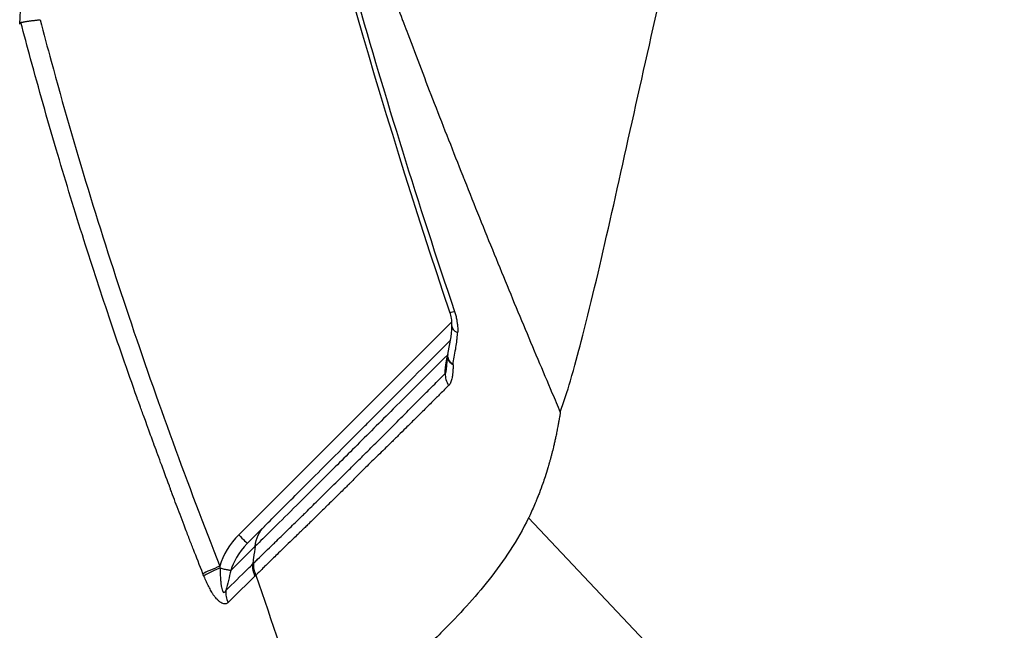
# Model space of a CAD drawing. Header units: millimetres. Extents: x 0 to 7374, y 0 to 4200.
# Tile 50 of 256: x 628 to 651, y 2001 to 2015. Entities that reach past the tile are written whole.
import ezdxf

# ---------------------------------------------------------------- set-up
doc = ezdxf.new("R2010")
doc.units = ezdxf.units.MM
doc.header["$LTSCALE"] = 0.2

# ---------------------------------------------------------------- blocks, each defined once
blk = doc.blocks.new('A$Ccc13c451')
for p, q in [((-328.332, 1101.099), (-328.332, 1101.099)), ((-333.337, 1096.094), (-328.433, 1100.998)), ((-332.746, 1096.29), (-332.852, 1096.184)), ((-326.664, 1096.488), (-315.718, 1084.865)), ((-332.852, 1096.184), (-333.139, 1095.897)), ((-332.957, 1095.833), (-333.517, 1095.277)), ((-333.018, 1095.418), (-332.995, 1095.44)), ((-332.94, 1095.166), (-332.963, 1095.144))]:
    blk.add_line(p, q)
blk.add_arc((-328.035, 1100.147), 0.5, 169.8719, 175.0961)
for centre, major_axis, ratio, start_param, end_param in [((-338.173, 1107.104), (-0.177, 0.778), 0.163384, 6.274949, 6.547147), ((-328.005, 1101.376), (-0.474, -0.16), 0.062532, 6.264353, 6.954382), ((-327.931, 1100.89), (-0.5, 0.006), 0.4325, 6.263908, 7.01948), ((-328.141, 1099.677), (0.353, -0.354), 0.763332, 3.770852, 4.399884), ((-332.457, 1095.83), (-0.16, -0.605), 0.787768, 4.075393, 4.083236), ((-332.02, 1095.067), (-1.768, -0.413), 0.877622, 5.328301, 5.831353), ((-333.351, 1096.109), (0.212, -0.212), 0.000053, 4.780088, 6.221122), ((-332.559, 1095.294), (-0.351, 0.356), 0.840169, 0.607766, 1.210044), ((-332.537, 1095.316), (0.349, -0.358), 0.838626, 3.754115, 4.357043), ((-333.743, 1095.348), (0.465, 0.183), 0.063998, 1.598609, 2.655993), ((-334.136, 1095.17), (0.082, -0.202), 0.052222, 4.762346, 4.891059), ((-332.628, 1095.327), (-0.112, 1.367), 0.829871, 1.469584, 1.498559), ((-304.297, 834.669), (-142.618, -692.011), 0.122858, 4.351717, 4.352442), ((-333.172, 1094.688), (-0.352, 0.355), 0.855104, 0.600107, 1.197217)]:
    blk.add_ellipse(centre, major_axis=major_axis, ratio=ratio, start_param=start_param, end_param=end_param)
for points, knots in [([(-325.935, 1098.918), (-325.853, 1099.155), (-325.776, 1099.395), (-325.61, 1099.952), (-325.52, 1100.291), (-325.045, 1102.121), (-324.63, 1104.035), (-323.689, 1108.258), (-323.189, 1110.419), (-321.674, 1117.071), (-320.602, 1121.713), (-318.885, 1129.199), (-318.271, 1131.9), (-317.448, 1135.477), (-317.251, 1136.33), (-316.647, 1138.946), (-316.237, 1140.72), (-315.407, 1144.337), (-314.987, 1146.175), (-314.465, 1148.469), (-314.361, 1148.926), (-314.051, 1150.287), (-313.85, 1151.178), (-313.24, 1153.85), (-312.826, 1155.639), (-312.316, 1157.873), (-312.212, 1158.33), (-311.888, 1159.747), (-311.664, 1160.725), (-311.222, 1162.66), (-311.005, 1163.612), (-310.712, 1164.893), (-310.633, 1165.238), (-310.495, 1165.842), (-310.433, 1166.11), (-309.968, 1168.144), (-309.576, 1169.869), (-308.513, 1174.516), (-307.854, 1177.359), (-306.58, 1182.905), (-305.978, 1185.58), (-305.195, 1188.984), (-304.964, 1189.981), (-304.654, 1191.329), (-304.562, 1191.73), (-304.141, 1193.566), (-303.839, 1194.857), (-303.395, 1196.798), (-303.23, 1197.537), (-302.871, 1199.114), (-302.696, 1199.849), (-302.474, 1200.823), (-302.431, 1201.065), (-302.422, 1201.072)], [0.000028, 0.000028, 0.000028, 0.000028, 0.094305, 0.094305, 0.214535, 0.214535, 0.967793, 0.967793, 1.69047, 1.69047, 3.128167, 3.128167, 3.949545, 3.949545, 4.206652, 4.206652, 4.738739, 4.738739, 5.291947, 5.291947, 5.430727, 5.430727, 5.707631, 5.707631, 6.282241, 6.282241, 6.427689, 6.427689, 6.766127, 6.766127, 7.099376, 7.099376, 7.223437, 7.223437, 7.319112, 7.319112, 7.934551, 7.934551, 9.024941, 9.024941, 10.236224, 10.236224, 10.77586, 10.77586, 11.0135, 11.0135, 11.919346, 11.919346, 12.597116, 12.597116, 13.609698, 13.609698, 14.62284, 14.62284, 14.62284, 14.62284]), ([(-342.125, 1096.551), (-342.381, 1108.394), (-341.274, 1120.343), (-337.047, 1140.539), (-334.51, 1149.018), (-331.289, 1157.195)], [0, 0, 0, 0, 3.553813, 3.553813, 6.19026, 6.19026, 6.19026, 6.19026]), ([(-338.377, 1107.847), (-338.337, 1108.674), (-338.291, 1109.506), (-338.224, 1110.576), (-338.209, 1110.81), (-338.175, 1111.331), (-338.155, 1111.623), (-338.114, 1112.206), (-338.092, 1112.498), (-338.048, 1113.079), (-338.026, 1113.368), (-337.985, 1113.869), (-337.968, 1114.081), (-337.884, 1115.067), (-337.813, 1115.85), (-337.659, 1117.413), (-337.577, 1118.192), (-337.424, 1119.553), (-337.355, 1120.132), (-337.283, 1120.714)], [0, 0, 0, 0, 0.1955465, 0.1955465, 0.25, 0.25, 0.316968, 0.316968, 0.3833827, 0.3833827, 0.4499001, 0.4499001, 0.5, 0.5, 0.6857805, 0.6857805, 0.8673331, 0.8673331, 1, 1, 1, 1]), ([(-332.79, 1116.91), (-332.566, 1116.256), (-332.337, 1115.594), (-332.103, 1114.926), (-332.073, 1114.841), (-332.043, 1114.755), (-332.013, 1114.669), (-331.947, 1114.48), (-331.879, 1114.288), (-331.811, 1114.095), (-331.744, 1113.905), (-331.677, 1113.715), (-331.61, 1113.524), (-331.54, 1113.329), (-331.471, 1113.134), (-331.403, 1112.942), (-331.334, 1112.75), (-331.266, 1112.56), (-331.2, 1112.374), (-331.184, 1112.328), (-331.167, 1112.283), (-331.151, 1112.237), (-331.071, 1112.013), (-330.99, 1111.79), (-330.909, 1111.566), (-330.898, 1111.536), (-330.888, 1111.506), (-330.877, 1111.476), (-330.825, 1111.333), (-330.773, 1111.19), (-330.721, 1111.047), (-330.684, 1110.946), (-330.647, 1110.844), (-330.61, 1110.741), (-330.573, 1110.642), (-330.537, 1110.541), (-330.5, 1110.441), (-330.467, 1110.352), (-330.435, 1110.263), (-330.402, 1110.174), (-330.398, 1110.163), (-330.394, 1110.152), (-330.39, 1110.141), (-330.357, 1110.051), (-330.323, 1109.961), (-330.291, 1109.872), (-330.255, 1109.776), (-330.219, 1109.678), (-330.183, 1109.581), (-330.117, 1109.403), (-330.051, 1109.226), (-329.984, 1109.046), (-329.918, 1108.868), (-329.851, 1108.688), (-329.782, 1108.505), (-329.714, 1108.325), (-329.645, 1108.142), (-329.574, 1107.953), (-329.562, 1107.921), (-329.549, 1107.888), (-329.537, 1107.856), (-329.507, 1107.778), (-329.478, 1107.699), (-329.448, 1107.621), (-329.243, 1107.082), (-329.039, 1106.549), (-328.836, 1106.025), (-328.616, 1105.459), (-328.398, 1104.903), (-328.181, 1104.356), (-328.168, 1104.323), (-328.154, 1104.289), (-328.141, 1104.256), (-327.912, 1103.678), (-327.683, 1103.111), (-327.457, 1102.555), (-327.231, 1102), (-327.007, 1101.456), (-326.785, 1100.924), (-326.563, 1100.392), (-326.344, 1099.873), (-326.127, 1099.365), (-326.063, 1099.215), (-325.999, 1099.066), (-325.935, 1098.918)], [0, 0, 0, 0, 0.1107752, 0.1107752, 0.1107752, 0.125, 0.125, 0.125, 0.15625, 0.15625, 0.15625, 0.1869414, 0.1869414, 0.1869414, 0.2184707, 0.2184707, 0.2184707, 0.25, 0.25, 0.25, 0.2577817, 0.2577817, 0.2577817, 0.2958285, 0.2958285, 0.2958285, 0.3009157, 0.3009157, 0.3009157, 0.325065, 0.325065, 0.325065, 0.3419962, 0.3419962, 0.3419962, 0.3584981, 0.3584981, 0.3584981, 0.3731518, 0.3731518, 0.3731518, 0.375, 0.375, 0.375, 0.3899235, 0.3899235, 0.3899235, 0.40625, 0.40625, 0.40625, 0.4361806, 0.4361806, 0.4361806, 0.4659035, 0.4659035, 0.4659035, 0.495007, 0.495007, 0.495007, 0.5, 0.5, 0.5, 0.5119565, 0.5119565, 0.5119565, 0.5947103, 0.5947103, 0.5947103, 0.6838596, 0.6838596, 0.6838596, 0.6892749, 0.6892749, 0.6892749, 0.7836562, 0.7836562, 0.7836562, 0.8779458, 0.8779458, 0.8779458, 0.9721256, 0.9721256, 0.9721256, 0.9999872, 0.9999872, 0.9999872, 0.9999872]), ([(-332.544, 1115.902), (-332.404, 1115.292), (-332.258, 1114.679), (-332.031, 1113.752), (-331.955, 1113.442), (-331.799, 1112.821), (-331.726, 1112.537), (-331.463, 1111.516), (-331.291, 1110.867), (-331.039, 1109.94), (-330.956, 1109.639), (-330.791, 1109.053), (-330.723, 1108.81), (-329.966, 1106.157), (-329.214, 1103.735), (-328.37, 1101.233)], [0, 0, 0, 0, 0.125, 0.125, 0.1875, 0.1875, 0.25, 0.25, 0.375, 0.375, 0.4375, 0.4375, 0.5, 0.5, 1, 1, 1, 1]), ([(-338.349, 1107.883), (-338.345, 1107.884), (-338.341, 1107.885), (-338.335, 1107.886), (-338.33, 1107.887), (-338.325, 1107.888), (-338.319, 1107.89), (-338.313, 1107.891), (-338.306, 1107.892), (-338.3, 1107.893), (-338.293, 1107.894), (-338.286, 1107.896), (-338.278, 1107.897), (-338.27, 1107.898), (-338.262, 1107.9), (-338.254, 1107.901), (-338.246, 1107.903), (-338.238, 1107.904), (-338.229, 1107.905), (-338.222, 1107.906), (-338.215, 1107.907), (-338.209, 1107.909), (-338.207, 1107.909), (-338.205, 1107.909), (-338.203, 1107.909), (-338.194, 1107.911), (-338.185, 1107.912), (-338.176, 1107.913), (-338.169, 1107.914), (-338.16, 1107.916), (-338.15, 1107.917), (-338.142, 1107.918), (-338.133, 1107.919), (-338.124, 1107.92), (-338.115, 1107.921), (-338.106, 1107.923), (-338.096, 1107.924), (-338.086, 1107.925), (-338.076, 1107.926), (-338.066, 1107.928), (-338.056, 1107.929), (-338.046, 1107.93), (-338.036, 1107.931), (-338.026, 1107.933), (-338.015, 1107.934), (-338.005, 1107.935), (-337.995, 1107.936), (-337.985, 1107.938), (-337.975, 1107.939), (-337.965, 1107.94), (-337.955, 1107.941), (-337.947, 1107.942), (-337.936, 1107.943), (-337.926, 1107.944), (-337.919, 1107.945), (-337.915, 1107.945), (-337.911, 1107.946), (-337.908, 1107.946)], [0.0001161, 0.0001161, 0.0001161, 0.0001161, 0.0637803, 0.0637803, 0.0637803, 0.1249809, 0.1249809, 0.1249809, 0.1847301, 0.1847301, 0.1847301, 0.2438088, 0.2438088, 0.2438088, 0.3029205, 0.3029205, 0.3029205, 0.3636494, 0.3636494, 0.3636494, 0.4124671, 0.4124671, 0.4124671, 0.4263054, 0.4263054, 0.4263054, 0.4942237, 0.4942237, 0.4942237, 0.5564796, 0.5564796, 0.5564796, 0.6056749, 0.6056749, 0.6056749, 0.6521932, 0.6521932, 0.6521932, 0.6976489, 0.6976489, 0.6976489, 0.743411, 0.743411, 0.743411, 0.7902882, 0.7902882, 0.7902882, 0.8393875, 0.8393875, 0.8393875, 0.8925152, 0.8925152, 0.8925152, 0.9601509, 0.9601509, 0.9601509, 0.9999998, 0.9999998, 0.9999998, 0.9999998]), ([(-335.676, 1099.246), (-335.898, 1099.872), (-336.112, 1100.491), (-336.532, 1101.741), (-336.738, 1102.371), (-337.145, 1103.659), (-337.345, 1104.316), (-337.743, 1105.666), (-337.939, 1106.358), (-338.202, 1107.324), (-338.276, 1107.604), (-338.349, 1107.883)], [0.0000052, 0.0000052, 0.0000052, 0.0000052, 0.2077675, 0.2077675, 0.4233841, 0.4233841, 0.6525934, 0.6525934, 0.8989914, 0.8989914, 0.9998918, 0.9998918, 0.9998918, 0.9998918]), ([(-337.908, 1107.946), (-337.825, 1107.627), (-337.74, 1107.308), (-337.653, 1106.99), (-337.117, 1105.019), (-336.519, 1103.064), (-335.869, 1101.127), (-335.22, 1099.191), (-334.517, 1097.272), (-333.768, 1095.373)], [0, 0, 0, 0, 0.0747008, 0.0747008, 0.0747008, 0.5373845, 0.5373845, 0.5373845, 1, 1, 1, 1]), ([(-328.43, 1100.9), (-328.428, 1100.954), (-328.432, 1101.015), (-328.449, 1101.124), (-328.46, 1101.171), (-328.476, 1101.218)], [0, 0, 0, 0, 0.02040901, 0.02040901, 0.03536084, 0.03536084, 0.03536084, 0.03536084]), ([(-328.37, 1101.233), (-328.36, 1101.202), (-328.35, 1101.172), (-328.342, 1101.141), (-328.334, 1101.107), (-328.326, 1101.073), (-328.32, 1101.04), (-328.315, 1101.011), (-328.311, 1100.983), (-328.307, 1100.955), (-328.305, 1100.942), (-328.304, 1100.929), (-328.302, 1100.915), (-328.299, 1100.876), (-328.296, 1100.837), (-328.295, 1100.799), (-328.295, 1100.781), (-328.295, 1100.763), (-328.302, 1100.749)], [0.0000003, 0.0000003, 0.0000003, 0.0000003, 0.1880666, 0.1880666, 0.1880666, 0.3913247, 0.3913247, 0.3913247, 0.5622025, 0.5622025, 0.5622025, 0.6445029, 0.6445029, 0.6445029, 0.8864316, 0.8864316, 0.8864316, 0.9999353, 0.9999353, 0.9999353, 0.9999353]), ([(-328.302, 1100.749), (-328.311, 1100.708), (-328.314, 1100.664), (-328.32, 1100.589), (-328.323, 1100.557), (-328.334, 1100.473), (-328.342, 1100.42), (-328.362, 1100.306), (-328.374, 1100.244), (-328.397, 1100.129), (-328.408, 1100.075), (-328.408, 1100.013)], [-0.08875096, -0.08875096, -0.08875096, -0.08875096, -0.07370026, -0.07370026, -0.06251614, -0.06251614, -0.04335545, -0.04335545, -0.02028813, -0.02028813, -0.00011366, -0.00011366, -0.00011366, -0.00011366]), ([(-332.744, 1096.292), (-332.631, 1096.405), (-332.515, 1096.521), (-332.398, 1096.639), (-332.261, 1096.775), (-332.123, 1096.914), (-331.982, 1097.054), (-331.973, 1097.063), (-331.964, 1097.072), (-331.955, 1097.081), (-331.788, 1097.248), (-331.619, 1097.417), (-331.448, 1097.588), (-331.234, 1097.802), (-331.017, 1098.019), (-330.799, 1098.237), (-330.691, 1098.345), (-330.583, 1098.453), (-330.475, 1098.561), (-330.408, 1098.628), (-330.341, 1098.695), (-330.274, 1098.762), (-329.807, 1099.229), (-329.333, 1099.704), (-328.851, 1100.185), (-328.74, 1100.296), (-328.629, 1100.407), (-328.518, 1100.519), (-328.5, 1100.536), (-328.483, 1100.554), (-328.465, 1100.571)], [0.009901, 0.009901, 0.009901, 0.009901, 0.0900331, 0.0900331, 0.0900331, 0.1827665, 0.1827665, 0.1827665, 0.1887516, 0.1887516, 0.1887516, 0.2990071, 0.2990071, 0.2990071, 0.4369972, 0.4369972, 0.4369972, 0.5048781, 0.5048781, 0.5048781, 0.5467292, 0.5467292, 0.5467292, 0.8376415, 0.8376415, 0.8376415, 0.9046221, 0.9046221, 0.9046221, 0.9150847, 0.9150847, 0.9150847, 0.9150847]), ([(-328.527, 1100.239), (-328.95, 1099.817), (-329.367, 1099.401), (-330.078, 1098.692), (-330.374, 1098.398), (-330.934, 1097.84), (-331.2, 1097.575), (-331.669, 1097.109), (-331.873, 1096.905), (-332.253, 1096.528), (-332.429, 1096.353), (-332.722, 1096.064), (-332.84, 1095.947), (-332.956, 1095.833)], [0.0005128, 0.0005128, 0.0005128, 0.0005128, 0.2708811, 0.2708811, 0.4667735, 0.4667735, 0.645782, 0.645782, 0.7870446, 0.7870446, 0.9127583, 0.9127583, 0.9999751, 0.9999751, 0.9999751, 0.9999751]), ([(-328.586, 1099.804), (-328.586, 1099.804), (-328.586, 1099.804), (-328.586, 1099.812), (-328.586, 1099.82), (-328.585, 1099.855), (-328.584, 1099.883), (-328.578, 1099.945), (-328.574, 1099.978), (-328.565, 1100.045), (-328.559, 1100.078), (-328.548, 1100.138), (-328.542, 1100.165), (-328.534, 1100.201), (-328.532, 1100.209), (-328.53, 1100.218)], [0.0097719, 0.0097719, 0.0097719, 0.0097719, 0.009901, 0.009901, 0.0679765, 0.0679765, 0.2729699, 0.2729699, 0.4993353, 0.4993353, 0.7180862, 0.7180862, 0.8943048, 0.8943048, 0.9483634, 0.9483634, 0.9483634, 0.9483634]), ([(-328.548, 1099.979), (-328.546, 1100.003), (-328.544, 1100.029), (-328.54, 1100.097), (-328.537, 1100.138), (-328.534, 1100.18)], [0, 0, 0, 0, 0.00938035, 0.00938035, 0.02333972, 0.02333972, 0.02333972, 0.02333972]), ([(-328.534, 1100.188), (-328.534, 1100.188), (-328.534, 1100.188), (-328.534, 1100.188), (-328.534, 1100.185), (-328.534, 1100.182), (-328.534, 1100.179), (-328.534, 1100.176), (-328.534, 1100.173), (-328.534, 1100.17), (-328.533, 1100.168), (-328.533, 1100.165), (-328.533, 1100.163), (-328.532, 1100.16), (-328.532, 1100.158), (-328.532, 1100.156), (-328.531, 1100.153), (-328.53, 1100.151), (-328.53, 1100.148), (-328.529, 1100.145), (-328.528, 1100.142), (-328.527, 1100.139), (-328.527, 1100.138), (-328.526, 1100.136), (-328.525, 1100.134), (-328.522, 1100.125), (-328.518, 1100.117), (-328.513, 1100.109), (-328.508, 1100.1), (-328.502, 1100.092), (-328.496, 1100.085), (-328.49, 1100.077), (-328.483, 1100.069), (-328.476, 1100.062), (-328.468, 1100.055), (-328.46, 1100.048), (-328.452, 1100.042), (-328.444, 1100.035), (-328.435, 1100.029), (-328.426, 1100.023), (-328.421, 1100.019), (-328.415, 1100.015), (-328.408, 1100.013)], [0.2777741, 0.2777741, 0.2777741, 0.2777741, 0.2782991, 0.2782991, 0.2782991, 0.3100115, 0.3100115, 0.3100115, 0.3443782, 0.3443782, 0.3443782, 0.3811653, 0.3811653, 0.3811653, 0.4177412, 0.4177412, 0.4177412, 0.452189, 0.452189, 0.452189, 0.4829157, 0.4829157, 0.4829157, 0.5, 0.5, 0.5, 0.5748414, 0.5748414, 0.5748414, 0.6519062, 0.6519062, 0.6519062, 0.7332448, 0.7332448, 0.7332448, 0.817202, 0.817202, 0.817202, 0.905974, 0.905974, 0.905974, 0.967281, 0.967281, 0.967281, 0.967281]), ([(-328.526, 1100.245), (-328.527, 1100.24), (-328.527, 1100.236), (-328.528, 1100.232), (-328.529, 1100.221), (-328.529, 1100.209), (-328.528, 1100.198), (-328.526, 1100.186), (-328.524, 1100.174), (-328.52, 1100.163), (-328.517, 1100.151), (-328.512, 1100.139), (-328.506, 1100.127), (-328.5, 1100.115), (-328.493, 1100.104), (-328.485, 1100.092), (-328.477, 1100.081), (-328.467, 1100.069), (-328.457, 1100.059), (-328.447, 1100.048), (-328.437, 1100.037), (-328.425, 1100.027), (-328.42, 1100.022), (-328.414, 1100.018), (-328.408, 1100.013)], [0.275916, 0.275916, 0.275916, 0.275916, 0.315992, 0.315992, 0.315992, 0.4177724, 0.4177724, 0.4177724, 0.5192685, 0.5192685, 0.5192685, 0.6208089, 0.6208089, 0.6208089, 0.7230362, 0.7230362, 0.7230362, 0.8254896, 0.8254896, 0.8254896, 0.9276384, 0.9276384, 0.9276384, 0.9747113, 0.9747113, 0.9747113, 0.9747113]), ([(-328.586, 1099.804), (-328.582, 1099.807), (-328.58, 1099.81), (-328.577, 1099.814), (-328.576, 1099.815), (-328.573, 1099.821), (-328.571, 1099.826), (-328.569, 1099.832), (-328.569, 1099.832), (-328.566, 1099.839), (-328.565, 1099.845), (-328.563, 1099.852), (-328.563, 1099.853), (-328.561, 1099.861), (-328.56, 1099.869), (-328.558, 1099.885), (-328.557, 1099.894), (-328.555, 1099.912), (-328.554, 1099.921), (-328.552, 1099.94), (-328.551, 1099.949), (-328.549, 1099.965), (-328.548, 1099.972), (-328.548, 1099.979)], [0, 0, 0, 0, 0.037868, 0.037868, 0.049046, 0.049046, 0.0917998, 0.0917998, 0.0977691, 0.0977691, 0.1431508, 0.1431508, 0.1480479, 0.1480479, 0.1977655, 0.1977655, 0.2485195, 0.2485195, 0.3007717, 0.3007717, 0.3564731, 0.3564731, 0.3977472, 0.3977472, 0.3977472, 0.3977472]), ([(-328.408, 1100.013), (-328.4, 1100.005), (-328.4, 1100.001), (-328.401, 1099.987), (-328.401, 1099.979), (-328.403, 1099.961), (-328.403, 1099.95), (-328.405, 1099.927), (-328.405, 1099.915), (-328.407, 1099.894), (-328.407, 1099.886), (-328.408, 1099.875), (-328.408, 1099.872), (-328.409, 1099.852), (-328.41, 1099.838), (-328.412, 1099.815), (-328.413, 1099.806), (-328.415, 1099.788), (-328.416, 1099.78), (-328.417, 1099.766), (-328.418, 1099.76), (-328.419, 1099.751), (-328.42, 1099.748), (-328.42, 1099.743), (-328.42, 1099.742), (-328.421, 1099.739), (-328.421, 1099.738), (-328.424, 1099.719), (-328.427, 1099.702), (-328.435, 1099.668), (-328.439, 1099.651), (-328.45, 1099.62), (-328.456, 1099.605), (-328.47, 1099.577), (-328.478, 1099.564), (-328.493, 1099.544), (-328.5, 1099.536), (-328.506, 1099.529)], [0, 0, 0, 0, 0.057785, 0.057785, 0.105342, 0.105342, 0.152335, 0.152335, 0.205314, 0.205314, 0.23799, 0.23799, 0.254801, 0.254801, 0.330712, 0.330712, 0.388285, 0.388285, 0.438313, 0.438313, 0.473418, 0.473418, 0.489874, 0.489874, 0.497358, 0.497358, 0.503468, 0.503468, 0.597758, 0.597758, 0.698634, 0.698634, 0.803892, 0.803892, 0.917773, 0.917773, 1, 1, 1, 1]), ([(-332.995, 1095.44), (-332.989, 1095.446), (-332.984, 1095.451), (-332.978, 1095.457), (-332.953, 1095.482), (-332.928, 1095.506), (-332.902, 1095.531), (-332.782, 1095.649), (-332.659, 1095.768), (-332.535, 1095.889), (-332.51, 1095.912), (-332.486, 1095.936), (-332.461, 1095.96), (-332.374, 1096.045), (-332.287, 1096.13), (-332.199, 1096.216), (-332.109, 1096.303), (-332.02, 1096.39), (-331.93, 1096.478), (-331.923, 1096.484), (-331.917, 1096.49), (-331.911, 1096.496), (-331.883, 1096.523), (-331.856, 1096.551), (-331.828, 1096.578), (-331.824, 1096.581), (-331.821, 1096.585), (-331.817, 1096.589), (-331.807, 1096.598), (-331.797, 1096.608), (-331.788, 1096.617), (-331.7, 1096.703), (-331.612, 1096.79), (-331.524, 1096.877), (-331.45, 1096.95), (-331.375, 1097.023), (-331.3, 1097.097), (-331.279, 1097.118), (-331.258, 1097.139), (-331.236, 1097.16), (-331.117, 1097.278), (-330.997, 1097.397), (-330.876, 1097.516), (-330.804, 1097.588), (-330.73, 1097.66), (-330.657, 1097.733), (-330.636, 1097.754), (-330.614, 1097.776), (-330.592, 1097.797), (-330.554, 1097.835), (-330.516, 1097.873), (-330.477, 1097.912), (-330.379, 1098.01), (-330.28, 1098.108), (-330.181, 1098.207), (-330.048, 1098.339), (-329.915, 1098.472), (-329.781, 1098.606), (-329.664, 1098.724), (-329.545, 1098.843), (-329.427, 1098.962), (-329.306, 1099.083), (-329.185, 1099.205), (-329.063, 1099.327), (-328.996, 1099.394), (-328.929, 1099.461), (-328.861, 1099.529), (-328.77, 1099.62), (-328.678, 1099.712), (-328.586, 1099.804)], [0, 0, 0, 0, 0.0042686, 0.0042686, 0.0042686, 0.0230683, 0.0230683, 0.0230683, 0.112452, 0.112452, 0.112452, 0.1300625, 0.1300625, 0.1300625, 0.1922272, 0.1922272, 0.1922272, 0.2550938, 0.2550938, 0.2550938, 0.2594158, 0.2594158, 0.2594158, 0.2786947, 0.2786947, 0.2786947, 0.2813173, 0.2813173, 0.2813173, 0.2880655, 0.2880655, 0.2880655, 0.3488216, 0.3488216, 0.3488216, 0.3999164, 0.3999164, 0.3999164, 0.4145435, 0.4145435, 0.4145435, 0.4959673, 0.4959673, 0.4959673, 0.5452763, 0.5452763, 0.5452763, 0.5598051, 0.5598051, 0.5598051, 0.5855774, 0.5855774, 0.5855774, 0.651623, 0.651623, 0.651623, 0.7398798, 0.7398798, 0.7398798, 0.817615, 0.817615, 0.817615, 0.8969211, 0.8969211, 0.8969211, 0.9405417, 0.9405417, 0.9405417, 1, 1, 1, 1]), ([(-328.506, 1099.529), (-328.568, 1099.467), (-328.633, 1099.403), (-328.756, 1099.28), (-328.815, 1099.222), (-328.942, 1099.096), (-329.01, 1099.028), (-329.146, 1098.893), (-329.213, 1098.827), (-329.351, 1098.69), (-329.421, 1098.62), (-329.549, 1098.494), (-329.606, 1098.437), (-329.694, 1098.35), (-329.722, 1098.322), (-329.759, 1098.286), (-329.769, 1098.276), (-329.808, 1098.238), (-329.836, 1098.21), (-329.872, 1098.175), (-329.879, 1098.168), (-329.893, 1098.154), (-329.9, 1098.148), (-329.921, 1098.127), (-329.935, 1098.114), (-330.044, 1098.007), (-330.139, 1097.914), (-330.334, 1097.725), (-330.433, 1097.628), (-330.613, 1097.448), (-330.694, 1097.367), (-330.782, 1097.277), (-330.789, 1097.27), (-330.799, 1097.259), (-330.802, 1097.256), (-330.81, 1097.248), (-330.812, 1097.246), (-330.816, 1097.242), (-330.817, 1097.241), (-330.822, 1097.235), (-330.823, 1097.235), (-330.844, 1097.215), (-330.872, 1097.187), (-330.938, 1097.122), (-330.975, 1097.085), (-331.057, 1097.004), (-331.102, 1096.961), (-331.19, 1096.874), (-331.232, 1096.832), (-331.297, 1096.769), (-331.317, 1096.749), (-331.341, 1096.726), (-331.343, 1096.724), (-331.348, 1096.72), (-331.349, 1096.718), (-331.39, 1096.678), (-331.429, 1096.64), (-331.473, 1096.597), (-331.479, 1096.591), (-331.529, 1096.542), (-331.572, 1096.5), (-331.654, 1096.42), (-331.693, 1096.382), (-331.733, 1096.344), (-331.739, 1096.337), (-331.747, 1096.33), (-331.749, 1096.328), (-331.781, 1096.297), (-331.807, 1096.271), (-331.831, 1096.247), (-331.835, 1096.244), (-331.86, 1096.22), (-331.875, 1096.205), (-331.891, 1096.19), (-331.894, 1096.186), (-331.897, 1096.184), (-331.906, 1096.174), (-331.929, 1096.153), (-331.94, 1096.141), (-331.951, 1096.131), (-331.952, 1096.131), (-331.953, 1096.129), (-331.953, 1096.129), (-331.989, 1096.094), (-332.024, 1096.06), (-332.077, 1096.008), (-332.096, 1095.99), (-332.17, 1095.918), (-332.223, 1095.867), (-332.284, 1095.807), (-332.295, 1095.796), (-332.359, 1095.735), (-332.408, 1095.688), (-332.491, 1095.608), (-332.526, 1095.574), (-332.579, 1095.523), (-332.597, 1095.505), (-332.662, 1095.441), (-332.705, 1095.399), (-332.746, 1095.359), (-332.749, 1095.355), (-332.79, 1095.315), (-332.823, 1095.282), (-332.877, 1095.228), (-332.899, 1095.206), (-332.925, 1095.18), (-332.933, 1095.172), (-332.939, 1095.166)], [0, 0, 0, 0, 0.0474626, 0.0474626, 0.0884474, 0.0884474, 0.1332946, 0.1332946, 0.1753209, 0.1753209, 0.2173162, 0.2173162, 0.25, 0.25, 0.2671238, 0.2671238, 0.2736813, 0.2736813, 0.2932596, 0.2932596, 0.2984177, 0.2984177, 0.3031041, 0.3031041, 0.3125, 0.3125, 0.375, 0.375, 0.4406619, 0.4406619, 0.4951952, 0.4951952, 0.5, 0.5, 0.5024363, 0.5024363, 0.5078125, 0.5078125, 0.5153809, 0.5153809, 0.5156525, 0.5156525, 0.5449459, 0.5449459, 0.5711494, 0.5711494, 0.5956669, 0.5956669, 0.6149585, 0.6149585, 0.6233986, 0.6233986, 0.6244295, 0.6244295, 0.6251225, 0.6251225, 0.6407956, 0.6407956, 0.643452, 0.643452, 0.6622258, 0.6622258, 0.6830529, 0.6830529, 0.6873876, 0.6873876, 0.6884744, 0.6884744, 0.7099101, 0.7099101, 0.7134585, 0.7134585, 0.7371965, 0.7371965, 0.75, 0.75, 0.7539063, 0.7539063, 0.7573242, 0.7573242, 0.7576981, 0.7576981, 0.757826, 0.757826, 0.7727904, 0.7727904, 0.78125, 0.78125, 0.8066569, 0.8066569, 0.8125, 0.8125, 0.8397071, 0.8397071, 0.8621109, 0.8621109, 0.875, 0.875, 0.9097054, 0.9097054, 0.9126631, 0.9126631, 0.9484617, 0.9484617, 0.9825634, 0.9825634, 0.9999996, 0.9999996, 0.9999996, 0.9999996]), ([(-334.16, 1095.2), (-334.237, 1095.394), (-334.31, 1095.581), (-334.379, 1095.759), (-334.411, 1095.843), (-334.443, 1095.925), (-334.474, 1096.005), (-334.492, 1096.05), (-334.509, 1096.094), (-334.526, 1096.138), (-334.549, 1096.198), (-334.571, 1096.257), (-334.594, 1096.315), (-334.658, 1096.483), (-334.718, 1096.642), (-334.775, 1096.793), (-334.803, 1096.868), (-334.83, 1096.941), (-334.857, 1097.012), (-334.87, 1097.047), (-334.883, 1097.082), (-334.896, 1097.116), (-334.902, 1097.134), (-334.905, 1097.142), (-334.91, 1097.155), (-334.914, 1097.166), (-334.919, 1097.18), (-334.929, 1097.205), (-334.93, 1097.209), (-334.932, 1097.213), (-334.933, 1097.218), (-335.005, 1097.412), (-335.071, 1097.592), (-335.133, 1097.759), (-335.193, 1097.922), (-335.248, 1098.072), (-335.298, 1098.21), (-335.303, 1098.223), (-335.307, 1098.235), (-335.312, 1098.247), (-335.336, 1098.313), (-335.359, 1098.376), (-335.381, 1098.436), (-335.413, 1098.524), (-335.443, 1098.606), (-335.47, 1098.681), (-335.51, 1098.791), (-335.546, 1098.888), (-335.577, 1098.973), (-335.584, 1098.993), (-335.591, 1099.013), (-335.598, 1099.032), (-335.621, 1099.094), (-335.641, 1099.149), (-335.658, 1099.196), (-335.663, 1099.208), (-335.667, 1099.219), (-335.671, 1099.23), (-335.673, 1099.235), (-335.675, 1099.241), (-335.676, 1099.246)], [0, 0, 0, 0, 0.119227, 0.119227, 0.119227, 0.175325, 0.175325, 0.175325, 0.206916, 0.206916, 0.206916, 0.25, 0.25, 0.25, 0.375, 0.375, 0.375, 0.4375, 0.4375, 0.4375, 0.46875, 0.46875, 0.46875, 0.484375, 0.484375, 0.484375, 0.497945, 0.497945, 0.497945, 0.5, 0.5, 0.5, 0.589459, 0.589459, 0.589459, 0.677031, 0.677031, 0.677031, 0.684859, 0.684859, 0.684859, 0.72735, 0.72735, 0.72735, 0.78956, 0.78956, 0.78956, 0.880033, 0.880033, 0.880033, 0.901503, 0.901503, 0.901503, 0.973006, 0.973006, 0.973006, 0.99085, 0.99085, 0.99085, 1, 1, 1, 1]), ([(-325.935, 1098.918), (-325.938, 1098.901), (-325.941, 1098.879), (-325.946, 1098.851), (-325.947, 1098.842), (-325.949, 1098.834), (-325.95, 1098.824), (-325.953, 1098.808), (-325.956, 1098.789), (-325.96, 1098.769), (-325.961, 1098.761), (-325.963, 1098.753), (-325.964, 1098.744), (-325.966, 1098.732), (-325.969, 1098.719), (-325.971, 1098.706), (-325.973, 1098.694), (-325.975, 1098.682), (-325.978, 1098.67), (-325.979, 1098.662), (-325.98, 1098.655), (-325.982, 1098.647), (-325.983, 1098.637), (-325.985, 1098.627), (-325.987, 1098.617), (-325.989, 1098.608), (-325.991, 1098.599), (-325.992, 1098.589), (-325.996, 1098.568), (-326, 1098.546), (-326.005, 1098.523), (-326.007, 1098.513), (-326.009, 1098.503), (-326.01, 1098.493), (-326.012, 1098.486), (-326.013, 1098.479), (-326.015, 1098.472), (-326.019, 1098.452), (-326.023, 1098.432), (-326.027, 1098.41), (-326.031, 1098.393), (-326.034, 1098.375), (-326.038, 1098.356), (-326.044, 1098.326), (-326.051, 1098.295), (-326.058, 1098.263), (-326.065, 1098.233), (-326.072, 1098.201), (-326.08, 1098.169), (-326.083, 1098.156), (-326.086, 1098.142), (-326.089, 1098.129), (-326.09, 1098.124), (-326.092, 1098.119), (-326.093, 1098.114), (-326.104, 1098.066), (-326.117, 1098.016), (-326.13, 1097.964), (-326.137, 1097.939), (-326.144, 1097.913), (-326.151, 1097.887), (-326.156, 1097.866), (-326.162, 1097.843), (-326.169, 1097.819), (-326.175, 1097.796), (-326.182, 1097.773), (-326.189, 1097.749), (-326.191, 1097.741), (-326.193, 1097.733), (-326.196, 1097.725), (-326.199, 1097.712), (-326.203, 1097.7), (-326.206, 1097.689), (-326.212, 1097.67), (-326.217, 1097.652), (-326.221, 1097.637), (-326.242, 1097.566), (-326.264, 1097.497), (-326.285, 1097.431), (-326.303, 1097.376), (-326.321, 1097.323), (-326.34, 1097.272), (-326.365, 1097.199), (-326.391, 1097.13), (-326.416, 1097.063), (-326.428, 1097.032), (-326.44, 1097), (-326.452, 1096.97), (-326.454, 1096.966), (-326.455, 1096.962), (-326.457, 1096.959), (-326.468, 1096.931), (-326.479, 1096.904), (-326.489, 1096.877), (-326.491, 1096.874), (-326.492, 1096.87), (-326.494, 1096.867), (-326.516, 1096.812), (-326.539, 1096.758), (-326.562, 1096.708), (-326.586, 1096.653), (-326.609, 1096.602), (-326.633, 1096.553), (-326.643, 1096.531), (-326.653, 1096.509), (-326.664, 1096.488)], [0.0000407, 0.0000407, 0.0000407, 0.0000407, 0.0667308, 0.0667308, 0.0667308, 0.086452, 0.086452, 0.086452, 0.1222481, 0.1222481, 0.1222481, 0.136464, 0.136464, 0.136464, 0.1570347, 0.1570347, 0.1570347, 0.1750558, 0.1750558, 0.1750558, 0.1857121, 0.1857121, 0.1857121, 0.1994395, 0.1994395, 0.1994395, 0.2117216, 0.2117216, 0.2117216, 0.2387613, 0.2387613, 0.2387613, 0.25, 0.25, 0.25, 0.2581095, 0.2581095, 0.2581095, 0.2804273, 0.2804273, 0.2804273, 0.2991266, 0.2991266, 0.2991266, 0.3296476, 0.3296476, 0.3296476, 0.3587239, 0.3587239, 0.3587239, 0.3704729, 0.3704729, 0.3704729, 0.375, 0.375, 0.375, 0.416851, 0.416851, 0.416851, 0.4375, 0.4375, 0.4375, 0.4539486, 0.4539486, 0.4539486, 0.470143, 0.470143, 0.470143, 0.4759939, 0.4759939, 0.4759939, 0.4850445, 0.4850445, 0.4850445, 0.5, 0.5, 0.5, 0.5720094, 0.5720094, 0.5720094, 0.6316584, 0.6316584, 0.6316584, 0.7156178, 0.7156178, 0.7156178, 0.7559257, 0.7559257, 0.7559257, 0.7608798, 0.7608798, 0.7608798, 0.7977659, 0.7977659, 0.7977659, 0.8023244, 0.8023244, 0.8023244, 0.8797454, 0.8797454, 0.8797454, 0.9626766, 0.9626766, 0.9626766, 0.9999994, 0.9999994, 0.9999994, 0.9999994]), ([(-326.664, 1096.488), (-326.924, 1095.96), (-327.237, 1095.492), (-327.91, 1094.64), (-328.272, 1094.254), (-328.886, 1093.63), (-329.061, 1093.462), (-329.56, 1092.945), (-329.739, 1092.755), (-329.985, 1092.496), (-330.051, 1092.427), (-330.22, 1092.253), (-330.347, 1092.122), (-330.823, 1091.646), (-331.172, 1091.315), (-331.487, 1090.966)], [0.0000151, 0.0000151, 0.0000151, 0.0000151, 0.2458089, 0.2458089, 0.4894483, 0.4894483, 0.6568122, 0.6568122, 0.7524792, 0.7524792, 0.7876681, 0.7876681, 0.8377584, 0.8377584, 0.9774486, 0.9774486, 0.9774486, 0.9774486]), ([(-332.956, 1095.833), (-332.969, 1095.744), (-332.982, 1095.655), (-332.996, 1095.567), (-333.003, 1095.517), (-333.011, 1095.467), (-333.018, 1095.418)], [0.0011528, 0.0011528, 0.0011528, 0.0011528, 0.6396269, 0.6396269, 0.6396269, 1, 1, 1, 1]), ([(-333.634, 1094.811), (-333.466, 1094.977), (-333.295, 1095.146), (-333.086, 1095.351), (-333.052, 1095.384), (-333.019, 1095.417)], [0, 0, 0, 0, 0.8303385, 0.8303385, 0.9897552, 0.9897552, 0.9897552, 0.9897552]), ([(-334.143, 1095.155), (-334.132, 1095.162), (-334.119, 1095.169), (-334.091, 1095.184), (-334.076, 1095.192), (-334.042, 1095.21), (-334.023, 1095.219), (-333.984, 1095.237), (-333.964, 1095.247), (-333.921, 1095.267), (-333.898, 1095.277), (-333.852, 1095.297), (-333.828, 1095.307), (-333.792, 1095.323), (-333.78, 1095.328), (-333.768, 1095.333)], [0, 0, 0, 0, 0.1538203, 0.1538203, 0.3076226, 0.3076226, 0.4614098, 0.4614098, 0.6152403, 0.6152403, 0.7690347, 0.7690347, 0.9228457, 0.9228457, 0.9999999, 0.9999999, 0.9999999, 0.9999999]), ([(-333.768, 1095.333), (-333.767, 1095.313), (-333.767, 1095.295), (-333.766, 1095.256), (-333.765, 1095.237), (-333.763, 1095.195), (-333.762, 1095.173), (-333.76, 1095.13), (-333.759, 1095.11), (-333.756, 1095.073), (-333.755, 1095.057), (-333.752, 1095.026), (-333.751, 1095.012), (-333.748, 1094.986), (-333.747, 1094.973), (-333.743, 1094.948), (-333.742, 1094.937), (-333.739, 1094.916), (-333.737, 1094.907), (-333.735, 1094.895), (-333.734, 1094.893), (-333.73, 1094.868), (-333.725, 1094.849), (-333.715, 1094.817), (-333.709, 1094.804), (-333.703, 1094.793), (-333.702, 1094.792), (-333.695, 1094.781), (-333.689, 1094.775), (-333.68, 1094.772), (-333.679, 1094.771), (-333.669, 1094.77), (-333.66, 1094.774), (-333.646, 1094.792), (-333.64, 1094.8), (-333.634, 1094.811)], [0, 0, 0, 0, 0.048609, 0.048609, 0.1040086, 0.1040086, 0.1748745, 0.1748745, 0.2476069, 0.2476069, 0.3107052, 0.3107052, 0.3656434, 0.3656434, 0.4170872, 0.4170872, 0.4638467, 0.4638467, 0.5, 0.5, 0.51178, 0.51178, 0.6023435, 0.6023435, 0.6898122, 0.6898122, 0.7008976, 0.7008976, 0.7947199, 0.7947199, 0.8148185, 0.8148185, 0.9309274, 0.9309274, 1, 1, 1, 1]), ([(-333.768, 1095.333), (-333.75, 1095.328), (-333.733, 1095.324), (-333.716, 1095.32), (-333.7, 1095.316), (-333.683, 1095.312), (-333.668, 1095.308), (-333.652, 1095.305), (-333.637, 1095.301), (-333.623, 1095.298), (-333.609, 1095.295), (-333.596, 1095.292), (-333.584, 1095.289), (-333.572, 1095.287), (-333.561, 1095.284), (-333.551, 1095.282), (-333.542, 1095.281), (-333.533, 1095.279), (-333.527, 1095.278), (-333.523, 1095.277), (-333.519, 1095.277), (-333.517, 1095.277)], [0.0000004, 0.0000004, 0.0000004, 0.0000004, 0.1527138, 0.1527138, 0.1527138, 0.3053377, 0.3053377, 0.3053377, 0.4578807, 0.4578807, 0.4578807, 0.6103994, 0.6103994, 0.6103994, 0.762828, 0.762828, 0.762828, 0.9152244, 0.9152244, 0.9152244, 1, 1, 1, 1]), ([(-332.939, 1095.166), (-332.583, 1094.11), (-332.215, 1093.042), (-331.83, 1091.943), (-331.824, 1091.925), (-331.708, 1091.594), (-331.598, 1091.28), (-331.487, 1090.966)], [0.0357573, 0.0357573, 0.0357573, 0.0357573, 0.7741125, 0.7741125, 0.7867015, 0.7867015, 1, 1, 1, 1]), ([(-333.93, 1094.729), (-333.933, 1094.733), (-333.935, 1094.738), (-333.938, 1094.742), (-333.944, 1094.753), (-333.95, 1094.764), (-333.956, 1094.776), (-333.965, 1094.792), (-333.974, 1094.809), (-333.983, 1094.825), (-333.993, 1094.843), (-334.002, 1094.86), (-334.011, 1094.877), (-334.02, 1094.895), (-334.029, 1094.913), (-334.038, 1094.931), (-334.048, 1094.95), (-334.057, 1094.969), (-334.067, 1094.987), (-334.076, 1095.006), (-334.085, 1095.025), (-334.094, 1095.044), (-334.103, 1095.064), (-334.112, 1095.083), (-334.12, 1095.102), (-334.124, 1095.111), (-334.128, 1095.121), (-334.132, 1095.13)], [0, 0, 0, 0, 0.033124, 0.033124, 0.033124, 0.1161293, 0.1161293, 0.1161293, 0.2397547, 0.2397547, 0.2397547, 0.3684756, 0.3684756, 0.3684756, 0.5022904, 0.5022904, 0.5022904, 0.6424632, 0.6424632, 0.6424632, 0.7852665, 0.7852665, 0.7852665, 0.9306172, 0.9306172, 0.9306172, 1, 1, 1, 1]), ([(-333.819, 1094.595), (-333.82, 1094.596), (-333.821, 1094.597), (-333.822, 1094.598), (-333.83, 1094.607), (-333.839, 1094.616), (-333.847, 1094.625), (-333.857, 1094.636), (-333.866, 1094.647), (-333.876, 1094.658), (-333.878, 1094.66), (-333.88, 1094.663), (-333.883, 1094.666), (-333.893, 1094.678), (-333.902, 1094.69), (-333.911, 1094.702), (-333.918, 1094.711), (-333.924, 1094.72), (-333.93, 1094.729)], [0, 0, 0, 0, 0.0261181, 0.0261181, 0.0261181, 0.2465969, 0.2465969, 0.2465969, 0.4949578, 0.4949578, 0.4949578, 0.5590588, 0.5590588, 0.5590588, 0.8162468, 0.8162468, 0.8162468, 1, 1, 1, 1]), ([(-333.583, 1094.537), (-333.586, 1094.535), (-333.588, 1094.534), (-333.59, 1094.532), (-333.597, 1094.525), (-333.604, 1094.52), (-333.612, 1094.516), (-333.622, 1094.511), (-333.633, 1094.508), (-333.644, 1094.506), (-333.655, 1094.504), (-333.667, 1094.505), (-333.679, 1094.507), (-333.692, 1094.509), (-333.706, 1094.514), (-333.72, 1094.521), (-333.723, 1094.522), (-333.725, 1094.523), (-333.728, 1094.525), (-333.74, 1094.531), (-333.753, 1094.539), (-333.766, 1094.549), (-333.783, 1094.562), (-333.801, 1094.577), (-333.819, 1094.595)], [0, 0, 0, 0, 0.0315522, 0.0315522, 0.0315522, 0.1441022, 0.1441022, 0.1441022, 0.2940434, 0.2940434, 0.2940434, 0.4508754, 0.4508754, 0.4508754, 0.6214061, 0.6214061, 0.6214061, 0.6543252, 0.6543252, 0.6543252, 0.8033901, 0.8033901, 0.8033901, 1, 1, 1, 1])]:
    blk.add_open_spline(points, degree=3, knots=knots)
for points in [[(-328.476, 1101.218), (-330.101, 1106.037), (-331.505, 1110.937), (-332.643, 1115.894)], [(-328.526, 1100.245), (-328.485, 1100.467), (-328.432, 1100.672), (-328.431, 1100.895)], [(-328.533, 1100.189), (-328.534, 1100.189), (-328.534, 1100.189), (-328.534, 1100.188)], [(-332.956, 1095.833), (-332.939, 1096.01), (-332.865, 1096.172), (-332.746, 1096.29)], [(-332.746, 1096.29), (-332.746, 1096.291), (-332.745, 1096.291), (-332.744, 1096.292)], [(-333.14, 1095.896), (-333.35, 1095.686), (-333.462, 1095.46), (-333.517, 1095.277)], [(-333.139, 1095.897), (-333.139, 1095.897), (-333.14, 1095.897), (-333.14, 1095.896)], [(-334.143, 1095.155), (-334.149, 1095.17), (-334.154, 1095.185), (-334.16, 1095.2)], [(-332.963, 1095.143), (-333.157, 1094.954), (-333.365, 1094.752), (-333.583, 1094.537)]]:
    blk.add_open_spline(points, degree=3)

msp = doc.modelspace()

# ---------------------------------------------------------------- block references
msp.add_blockref('A$Ccc13c451', (966.227, 907.397))

doc.saveas('drawing.dxf')
